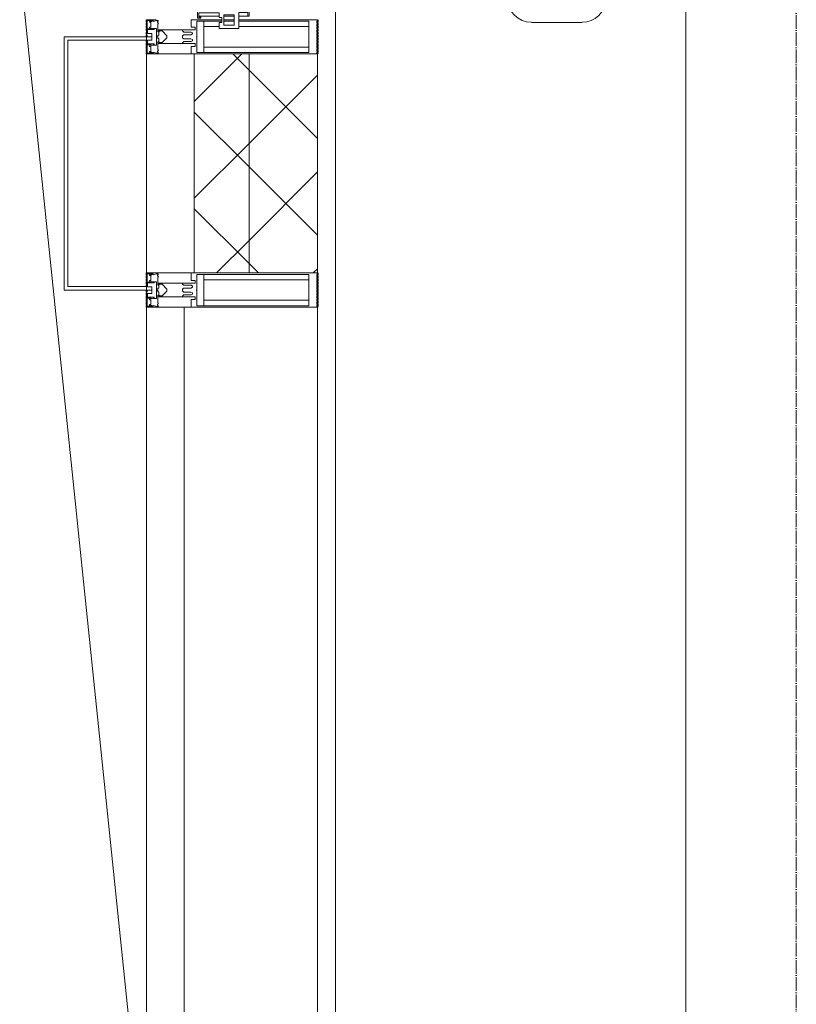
# Model space of a CAD drawing. Header units: millimetres. Extents: x 105790 to 201854, y 7718 to 225473.
# Tile 7 of 50: x 110415 to 111550, y 15872 to 17310. Entities that reach past the tile are written whole.
import ezdxf

# ---------------------------------------------------------------- set-up
doc = ezdxf.new("R2010")
doc.units = ezdxf.units.MM
for name, pattern in [('Линия сетки', [25, 20, -2.5, 0, -2.5]), ('Штрих_3_1_5_', [4.5, 3, -1.5]), ('Штриховая_ш3 п1_5', [4.5, 3, -1.5])]:
    doc.linetypes.add(name, pattern=pattern)
doc.layers.add('_Разделитель помещений_', color=4, linetype='Штриховая_ш3 п1_5', lineweight=40, true_color=0x00ffff)
for name, color, linetype, lineweight in [('Двери', 7, 'Continuous', 18), ('Импосты витража', 7, 'Continuous', 18), ('Колонны', 7, 'Continuous', 18), ('Оси', 7, 'Continuous', 9), ('Панели витража', 7, 'Continuous', 18), ('Перекрытия', 7, 'Continuous', 18), ('Стены разрез', 7, 'Continuous', 40), ('Стены штриховка', 7, 'Continuous', 40), ('Форма', 7, 'Continuous', 18), ('Формообразующий элемент-перекрытие', 7, 'Continuous', 18), ('Элементы узлов', 7, 'Continuous', 18)]:
    doc.layers.add(name, color=color, linetype=linetype, lineweight=lineweight)
pattern_1 = [(45, (0, 0), (-70.71068, 70.71068), []), (135, (0, 0), (-70.71068, -70.71068), [])]

# ---------------------------------------------------------------- blocks, each defined once
blk = doc.blocks.new('135_SLK_K4_AR_rvt-1-МКСС_К4_L23_78_000_')
at = {"layer": '_Разделитель помещений_', "color": 131, "linetype": 'Штрих_3_1_5_', "true_color": 0xaaffff}
for p, q in [((110600, 17310), (110600, 17285)), ((110850, 17260), (110850, 17310)), ((110850, 17310), (110850, 17260)), ((110600, 17280), (110600, 17260)), ((110600, 16940), (110600, 16920)), ((110850, 16890), (110850, 16940)), ((110850, 16940), (110850, 16890)), ((110600, 16915), (110600, 16890))]:
    blk.add_line(p, q, dxfattribs=at)
blk = doc.blocks.new('A_SLK_PAN_Type1 - Прямой тип панели-6537262-МКСС_К4_L23_78_000_')
at = {"layer": 'Колонны', "lineweight": 5}
for p, q in [((-185, 120), (185, 120)), ((-185, 0), (-185, 120)), ((185, 120), (185, 0)), ((-180, 115), (-180, 0)), ((180, 115), (-180, 115)), ((180, 0), (180, 115)), ((-180, 0), (-185, 0)), ((185, 0), (180, 0))]:
    blk.add_line(p, q, dxfattribs=at)
blk = doc.blocks.new('A_PAN_ALU_Door_Double - EXT_1_Double_EQ п-6_1-7495971-МКСС_К4_L23_78_000_')
at = {"layer": 'Двери', "color": 253, "lineweight": 5, "true_color": 0xaaaaaa}
for p, q in [((-535, 610.6), (-535, 710.1)), ((-535, 710.1), (-529.9, 710.1)), ((-535, 610.6), (-535, 710.1)), ((-535, 710.1), (-529.9, 710.1)), ((-529.9, 710.1), (-529.9, 700.2)), ((-529.9, 710.1), (-529.9, 700.2)), ((535, 710.1), (529.9, 710.1)), ((529.9, 710.1), (529.9, 700.2)), ((535, 710.1), (529.9, 710.1)), ((529.9, 710.1), (529.9, 700.2)), ((535, 610.6), (535, 710.1)), ((535, 610.6), (535, 710.1)), ((-532.9, 701.5), (-532.9, 693.6)), ((-531, 701.5), (-532.9, 701.5)), ((-532.9, 701.5), (-532.9, 693.6)), ((-531, 701.5), (-532.9, 701.5)), ((-532.9, 693.6), (-524.2, 693.6)), ((-532.9, 693.6), (-524.2, 693.6)), ((-532.9, 691.9), (-532.9, 639.4)), ((-525.9, 691.9), (-532.9, 691.9)), ((-532.9, 691.9), (-532.9, 639.4)), ((-525.9, 691.9), (-532.9, 691.9)), ((-531, 700.2), (-531, 701.5)), ((-531, 700.2), (-531, 701.5)), ((-529.9, 700.2), (-531, 700.2)), ((-529.9, 700.2), (-531, 700.2)), ((-525.9, 639.4), (-525.9, 691.9)), ((-525.9, 639.4), (-525.9, 691.9)), ((-524.2, 693.6), (-524.2, 690.6)), ((-524.2, 693.6), (-524.2, 690.6)), ((-524.2, 690.6), (-494.8, 690.6)), ((-524.2, 690.6), (-494.8, 690.6)), ((-494.8, 696.1), (-469.8, 696.1)), ((-494.8, 690.6), (-494.8, 696.1)), ((-494.8, 696.1), (-469.8, 696.1)), ((-494.8, 690.6), (-494.8, 696.1)), ((-469.8, 696.1), (-469.8, 693.1)), ((-469.8, 696.1), (-469.8, 693.1)), ((-469.8, 693.1), (-468.4, 693.1)), ((-469.8, 693.1), (-468.4, 693.1)), ((-468.4, 693.1), (-468.4, 683.5)), ((-468.4, 693.1), (-468.4, 683.5)), ((469.8, 693.1), (468.4, 693.1)), ((468.4, 693.1), (468.4, 683.5)), ((469.8, 693.1), (468.4, 693.1)), ((468.4, 693.1), (468.4, 683.5)), ((494.8, 696.1), (469.8, 696.1)), ((469.8, 696.1), (469.8, 693.1)), ((494.8, 696.1), (469.8, 696.1)), ((469.8, 696.1), (469.8, 693.1)), ((494.8, 690.6), (494.8, 696.1)), ((494.8, 690.6), (494.8, 696.1)), ((524.2, 690.6), (494.8, 690.6)), ((524.2, 690.6), (494.8, 690.6)), ((532.9, 693.6), (524.2, 693.6)), ((524.2, 693.6), (524.2, 690.6)), ((532.9, 693.6), (524.2, 693.6)), ((524.2, 693.6), (524.2, 690.6)), ((525.9, 639.4), (525.9, 691.9)), ((525.9, 691.9), (532.9, 691.9)), ((525.9, 639.4), (525.9, 691.9)), ((525.9, 691.9), (532.9, 691.9)), ((529.9, 700.2), (531, 700.2)), ((529.9, 700.2), (531, 700.2)), ((531, 700.2), (531, 701.5)), ((531, 701.5), (532.9, 701.5)), ((531, 700.2), (531, 701.5)), ((531, 701.5), (532.9, 701.5)), ((532.9, 701.5), (532.9, 693.6)), ((532.9, 701.5), (532.9, 693.6)), ((532.9, 691.9), (532.9, 639.4)), ((532.9, 691.9), (532.9, 639.4)), ((-517.3, 688.8), (-518.9, 686.1)), ((-517.3, 688.8), (-518.9, 686.1)), ((-518.9, 686.1), (-518.9, 667.1)), ((-518.9, 686.1), (-518.9, 667.1)), ((-499, 688.8), (-517.3, 688.8)), ((-499, 688.8), (-517.3, 688.8)), ((-499, 667.1), (-499, 688.8)), ((-499, 667.1), (-499, 688.8)), ((-482.5, 681.7), (-492.6, 681.7)), ((-482.5, 681.7), (-492.6, 681.7)), ((-492.6, 681.7), (-492.6, 642.2)), ((-492.6, 681.7), (-492.6, 642.2)), ((-482.4, 688.4), (-482.5, 681.7)), ((-482.4, 688.4), (-482.5, 681.7)), ((-470, 688.4), (-482.4, 688.4)), ((-470, 688.4), (-482.4, 688.4)), ((-470, 681.8), (-470, 688.4)), ((-470, 681.8), (-470, 688.4)), ((-461.9, 681.8), (-470, 681.8)), ((-461.9, 681.8), (-470, 681.8)), ((-468.4, 683.5), (-459.5, 683.5)), ((-468.4, 683.5), (-459.5, 683.5)), ((-461.9, 642.2), (-461.9, 681.8)), ((-461.9, 642.2), (-461.9, 681.8)), ((-459.5, 683.5), (-459.5, 613.6)), ((-459.5, 683.5), (-459.5, 613.6)), ((468.4, 683.5), (459.5, 683.5)), ((459.5, 683.5), (459.5, 613.6)), ((468.4, 683.5), (459.5, 683.5)), ((459.5, 683.5), (459.5, 613.6)), ((461.8, 642.2), (461.8, 681.8)), ((461.8, 681.8), (470, 681.8)), ((461.8, 642.2), (461.8, 681.8)), ((461.8, 681.8), (470, 681.8)), ((470, 681.8), (470, 688.4)), ((470, 688.4), (482.4, 688.4)), ((470, 681.8), (470, 688.4)), ((470, 688.4), (482.4, 688.4)), ((482.4, 688.4), (482.5, 681.7)), ((482.4, 688.4), (482.5, 681.7)), ((482.5, 681.7), (492.6, 681.7)), ((482.5, 681.7), (492.6, 681.7)), ((492.6, 681.7), (492.6, 642.2)), ((492.6, 681.7), (492.6, 642.2)), ((499, 667.1), (499, 688.8)), ((499, 688.8), (517.3, 688.8)), ((499, 667.1), (499, 688.8)), ((499, 688.8), (517.3, 688.8)), ((517.3, 688.8), (518.9, 686.1)), ((517.3, 688.8), (518.9, 686.1)), ((518.9, 686.1), (518.9, 667.1)), ((518.9, 686.1), (518.9, 667.1)), ((-518.9, 667.1), (-499, 667.1)), ((-518.9, 667.1), (-499, 667.1)), ((518.9, 667.1), (499, 667.1)), ((518.9, 667.1), (499, 667.1)), ((-518.9, 659.2), (-518.9, 640.2)), ((-499, 659.2), (-518.9, 659.2)), ((-518.9, 659.2), (-518.9, 640.2)), ((-499, 659.2), (-518.9, 659.2)), ((-499, 637.5), (-499, 659.2)), ((-499, 637.5), (-499, 659.2)), ((499, 659.2), (518.9, 659.2)), ((499, 637.5), (499, 659.2)), ((499, 659.2), (518.9, 659.2)), ((499, 637.5), (499, 659.2)), ((518.9, 659.2), (518.9, 640.2)), ((518.9, 659.2), (518.9, 640.2)), ((-532.9, 639.4), (-525.9, 639.4)), ((-532.9, 639.4), (-525.9, 639.4)), ((-532.9, 637.7), (-532.9, 619.7)), ((-526.6, 637.7), (-532.9, 637.7)), ((-532.9, 637.7), (-532.9, 619.7)), ((-526.6, 637.7), (-532.9, 637.7)), ((-526.6, 635.7), (-526.6, 637.7)), ((-526.6, 635.7), (-526.6, 637.7)), ((-477.6, 635.7), (-526.6, 635.7)), ((-477.6, 635.7), (-526.6, 635.7)), ((-518.9, 640.2), (-517.3, 637.5)), ((-518.9, 640.2), (-517.3, 637.5)), ((-517.3, 637.5), (-499, 637.5)), ((-517.3, 637.5), (-499, 637.5)), ((-492.6, 642.2), (-461.9, 642.2)), ((-492.6, 642.2), (-461.9, 642.2)), ((-461.8, 628.1), (-477.6, 635.7)), ((-461.8, 628.1), (-477.6, 635.7)), ((461.8, 628.1), (477.6, 635.7)), ((461.8, 628.1), (477.6, 635.7)), ((492.6, 642.2), (461.8, 642.2)), ((492.6, 642.2), (461.8, 642.2)), ((477.6, 635.7), (526.6, 635.7)), ((477.6, 635.7), (526.6, 635.7)), ((517.3, 637.5), (499, 637.5)), ((517.3, 637.5), (499, 637.5)), ((518.9, 640.2), (517.3, 637.5)), ((518.9, 640.2), (517.3, 637.5)), ((532.9, 639.4), (525.9, 639.4)), ((532.9, 639.4), (525.9, 639.4)), ((526.6, 635.7), (526.6, 637.7)), ((526.6, 637.7), (532.9, 637.7)), ((526.6, 635.7), (526.6, 637.7)), ((526.6, 637.7), (532.9, 637.7)), ((532.9, 637.7), (532.9, 619.7)), ((532.9, 637.7), (532.9, 619.7)), ((-535, 244.2), (-535, 628.6)), ((-532.9, 619.7), (-525.9, 619.7)), ((-532.9, 619.7), (-525.9, 619.7)), ((-525.9, 628.6), (-497.2, 628.6)), ((-525.9, 244.2), (-525.9, 628.6)), ((-525.9, 619.7), (-525.9, 610.6)), ((-525.9, 619.7), (-525.9, 610.6)), ((-497.2, 628.6), (-497.2, 244.2)), ((-497.2, 623.2), (-490.6, 623.2)), ((-497.2, 613.6), (-497.2, 623.2)), ((-497.2, 623.2), (-490.6, 623.2)), ((-497.2, 613.6), (-497.2, 623.2)), ((-490.6, 623.2), (-488.3, 617.1)), ((-490.6, 623.2), (-488.3, 617.1)), ((-461.8, 615.1), (-461.8, 628.1)), ((-461.8, 615.1), (-461.8, 628.1)), ((461.8, 615.1), (461.8, 628.1)), ((461.8, 615.1), (461.8, 628.1)), ((490.6, 623.2), (488.3, 617.1)), ((490.6, 623.2), (488.3, 617.1)), ((497.2, 623.2), (490.6, 623.2)), ((497.2, 623.2), (490.6, 623.2)), ((497.2, 628.6), (497.2, 244.2)), ((525.9, 628.6), (497.2, 628.6)), ((497.2, 613.6), (497.2, 623.2)), ((497.2, 613.6), (497.2, 623.2)), ((525.9, 244.2), (525.9, 628.6)), ((532.9, 619.7), (525.9, 619.7)), ((525.9, 619.7), (525.9, 610.6)), ((532.9, 619.7), (525.9, 619.7)), ((525.9, 619.7), (525.9, 610.6)), ((535, 244.2), (535, 628.6)), ((-525.9, 610.6), (-535, 610.6)), ((-525.9, 610.6), (-535, 610.6)), ((-459.5, 613.6), (-497.2, 613.6)), ((-459.5, 613.6), (-497.2, 613.6)), ((-488.3, 617.1), (-488.3, 615.1)), ((-488.3, 617.1), (-488.3, 615.1)), ((-488.3, 615.1), (-461.8, 615.1)), ((-488.3, 615.1), (-461.8, 615.1)), ((-459.5, 613.6), (-459.5, 259.2)), ((459.5, 613.6), (497.2, 613.6)), ((459.5, 613.6), (497.2, 613.6)), ((459.5, 613.6), (459.5, 259.2)), ((488.3, 615.1), (461.8, 615.1)), ((488.3, 615.1), (461.8, 615.1)), ((488.3, 617.1), (488.3, 615.1)), ((488.3, 617.1), (488.3, 615.1)), ((525.9, 610.6), (535, 610.6)), ((525.9, 610.6), (535, 610.6)), ((-535, 262.2), (-525.9, 262.2)), ((-535, 164.2), (-535, 262.2)), ((-525.9, 262.2), (-525.9, 253.1)), ((-497.2, 259.2), (-459.5, 259.2)), ((-497.2, 249.6), (-497.2, 259.2)), ((-459.5, 259.2), (-459.5, 189.3)), ((497.2, 259.2), (459.5, 259.2)), ((459.5, 259.2), (459.5, 189.3)), ((497.2, 249.6), (497.2, 259.2)), ((535, 262.2), (525.9, 262.2)), ((525.9, 262.2), (525.9, 253.1)), ((535, 164.2), (535, 262.2)), ((-532.9, 253.1), (-532.9, 235.1)), ((-525.9, 253.1), (-532.9, 253.1)), ((-490.6, 249.6), (-497.2, 249.6)), ((-488.3, 255.7), (-490.6, 249.6)), ((-488.3, 257.7), (-488.3, 255.7)), ((-461.8, 257.7), (-488.3, 257.7)), ((-477.6, 237), (-461.8, 244.7)), ((-461.8, 244.7), (-461.8, 257.7)), ((461.8, 244.7), (461.8, 257.7)), ((461.8, 257.7), (488.3, 257.7)), ((477.6, 237), (461.8, 244.7)), ((488.3, 257.7), (488.3, 255.7)), ((488.3, 255.7), (490.6, 249.6)), ((490.6, 249.6), (497.2, 249.6)), ((525.9, 253.1), (532.9, 253.1)), ((532.9, 253.1), (532.9, 235.1)), ((-532.9, 235.1), (-526.6, 235.1)), ((-532.9, 233.4), (-532.9, 180.9)), ((-525.9, 233.4), (-532.9, 233.4)), ((-526.6, 237), (-477.6, 237)), ((-526.6, 235.1), (-526.6, 237)), ((-525.9, 244.2), (-497.2, 244.2)), ((-525.9, 180.9), (-525.9, 233.4)), ((-517.3, 235.3), (-518.9, 232.6)), ((-518.9, 232.6), (-518.9, 213.6)), ((-499, 235.3), (-517.3, 235.3)), ((-499, 213.6), (-499, 235.3)), ((-492.6, 230.6), (-492.6, 191)), ((-461.9, 230.6), (-492.6, 230.6)), ((-461.9, 191), (-461.9, 230.6)), ((461.8, 191), (461.8, 230.6)), ((461.8, 230.6), (492.6, 230.6)), ((526.6, 237), (477.6, 237)), ((492.6, 230.6), (492.6, 191)), ((525.9, 244.2), (497.2, 244.2)), ((499, 213.6), (499, 235.3)), ((499, 235.3), (517.3, 235.3)), ((517.3, 235.3), (518.9, 232.6)), ((518.9, 232.6), (518.9, 213.6)), ((525.9, 233.4), (532.9, 233.4)), ((525.9, 180.9), (525.9, 233.4)), ((526.6, 235.1), (526.6, 237)), ((532.9, 235.1), (526.6, 235.1)), ((532.9, 233.4), (532.9, 180.9)), ((-518.9, 213.6), (-499, 213.6)), ((-518.9, 205.7), (-518.9, 186.7)), ((-499, 205.7), (-518.9, 205.7)), ((-499, 184), (-499, 205.7)), ((518.9, 213.6), (499, 213.6)), ((499, 205.7), (518.9, 205.7)), ((499, 184), (499, 205.7)), ((518.9, 205.7), (518.9, 186.7)), ((-492.6, 191), (-482.5, 191)), ((-482.5, 191), (-482.4, 184.4)), ((-470, 191), (-461.9, 191)), ((-470, 184.4), (-470, 191)), ((-468.4, 189.3), (-468.4, 173.3)), ((-459.5, 189.3), (-468.4, 189.3)), ((459.5, 189.3), (468.4, 189.3)), ((470, 191), (461.8, 191)), ((468.4, 189.3), (468.4, 173.3)), ((470, 184.4), (470, 191)), ((482.5, 191), (482.4, 184.4)), ((492.6, 191), (482.5, 191)), ((-532.9, 180.9), (-525.9, 180.9)), ((-532.9, 179.2), (-532.9, 164.2)), ((-524.2, 179.2), (-532.9, 179.2)), ((-529.9, 164.2), (-529.9, 174.5)), ((-526.8, 177.5), (-502.6, 177.5)), ((-524.2, 182.2), (-524.2, 179.2)), ((-502.6, 182.2), (-524.2, 182.2)), ((-523.7, 173.3), (-523.7, 165.6)), ((-468.4, 173.3), (-523.7, 173.3)), ((-518.9, 186.7), (-517.3, 184)), ((-517.3, 184), (-499, 184)), ((-502.6, 177.5), (-502.6, 182.2)), ((-494.8, 182.2), (-494.8, 176.7)), ((-469.8, 182.2), (-494.8, 182.2)), ((-494.8, 176.7), (-469.8, 176.7)), ((-482.4, 184.4), (-470, 184.4)), ((-469.8, 176.7), (-469.8, 182.2)), ((468.4, 173.3), (523.7, 173.3)), ((469.8, 182.2), (494.8, 182.2)), ((469.8, 176.7), (469.8, 182.2)), ((494.8, 176.7), (469.8, 176.7)), ((482.4, 184.4), (470, 184.4)), ((494.8, 182.2), (494.8, 176.7)), ((517.3, 184), (499, 184)), ((502.6, 177.5), (502.6, 182.2)), ((502.6, 182.2), (524.2, 182.2)), ((526.8, 177.5), (502.6, 177.5)), ((518.9, 186.7), (517.3, 184)), ((523.7, 173.3), (523.7, 165.6)), ((524.2, 182.2), (524.2, 179.2)), ((524.2, 179.2), (532.9, 179.2)), ((532.9, 180.9), (525.9, 180.9)), ((529.9, 164.2), (529.9, 174.5)), ((532.9, 179.2), (532.9, 164.2)), ((-526.4, 160.7), (-536.6, 160.7)), ((-532.9, 164.2), (-529.9, 164.2)), ((-526.4, 165.6), (-526.4, 160.7)), ((-523.7, 165.6), (-526.4, 165.6)), ((523.7, 165.6), (526.4, 165.6)), ((526.4, 165.6), (526.4, 160.7)), ((526.4, 160.7), (536.6, 160.7)), ((532.9, 164.2), (529.9, 164.2))]:
    blk.add_line(p, q, dxfattribs=at)
at = {"layer": 'Двери', "lineweight": 5}
for p, q in [((-534.9, 677.3), (-546.4, 677.3)), ((534.9, 677.3), (546.4, 677.3)), ((-548.9, 672.9), (-577.7, 671.9)), ((-548.9, 674.8), (-548.9, 647.2)), ((548.9, 674.8), (548.9, 647.2)), ((548.9, 672.9), (577.7, 671.9)), ((-575.8, 650), (-548.9, 649)), ((575.8, 650), (548.9, 649)), ((-611.4, 636.9), (-611.4, 562.8)), ((-591.4, 562.8), (-591.4, 635)), ((-546.4, 644.8), (-534.9, 644.8)), ((546.4, 644.8), (534.9, 644.8)), ((591.4, 562.8), (591.4, 635)), ((611.4, 636.9), (611.4, 562.8)), ((-556.4, 547.8), (-576.4, 547.8)), ((-556.4, 527.8), (-556.4, 547.8)), ((556.4, 527.8), (556.4, 547.8)), ((556.4, 547.8), (576.3, 547.8)), ((-576.4, 527.8), (-556.4, 527.8)), ((576.3, 527.8), (556.4, 527.8))]:
    blk.add_line(p, q, dxfattribs=at)
at = {"layer": 'Двери', "color": 254, "lineweight": 5, "true_color": 0xd4d4d4}
for centre, start, end in [((-547.5, 162.6), 359.2653, 89.0204), ((547.5, 162.6), 90.9796, 180.7347)]:
    blk.add_arc(centre, 547.5, start, end, dxfattribs=at)
at = {"layer": 'Двери', "lineweight": 5}
for centre, radius, start, end in [((-546.4, 674.8), 2.5, 90, 180), ((546.4, 674.8), 2.5, 360, 90), ((-576.4, 636.9), 35, 92.1945, 180), ((576.3, 636.9), 35, 360, 87.8055), ((-576.4, 635), 15, 87.8056, 180), ((576.3, 635), 15, 0, 92.1944), ((-546.4, 647.2), 2.5, 180, 270), ((546.4, 647.2), 2.5, 270, 360), ((-576.4, 562.8), 35, 180, 270), ((-576.4, 562.8), 15, 180, 270), ((576.3, 562.8), 35, 270, 360), ((576.3, 562.8), 15, 270, 360)]:
    blk.add_arc(centre, radius, start, end, dxfattribs=at)
at = {"layer": 'Двери', "color": 253, "lineweight": 5, "true_color": 0xaaaaaa}
for centre, radius, start, end in [((-547.5, 162.7), 11, 16.047, 350.0284), ((-526.8, 174.5), 3, 90, 180), ((526.8, 174.5), 3, 360, 90), ((547.5, 162.7), 11, 189.9716, 163.953), ((-547.5, 162.6), 8, 90, 270), ((-547.5, 162.6), 8, 270, 90), ((-535, 166.3), 2.03, 196.0721, 270), ((535, 166.3), 2.03, 270, 343.9279), ((547.5, 162.6), 8, 90, 270), ((547.5, 162.6), 8, 270, 90)]:
    blk.add_arc(centre, radius, start, end, dxfattribs=at)
at = {"layer": 'Панели витража', "color": 253, "lineweight": 5, "true_color": 0xaaaaaa}
for p, q in [((-551.5, 150), (-602.5, 150)), ((-602.5, 150), (-602.5, 148.5)), ((-602.5, 148.5), (-597.1, 148.5)), ((-602.5, 148.5), (-602.5, 135.1)), ((-597.1, 148.5), (-597.1, 135.1)), ((-595.5, 134.5), (-595.5, 148.2)), ((-595.5, 148.2), (-588.5, 148.2)), ((-588.5, 148.2), (-588.5, 134.5)), ((-587.1, 134.2), (-587.1, 148.4)), ((-587.1, 148.4), (-560.1, 148.4)), ((-560.1, 148.4), (-560.1, 142.8)), ((-558.8, 148.7), (-552.8, 148.7)), ((-558.8, 144.4), (-558.8, 148.7)), ((-552.8, 144.4), (-558.8, 144.4)), ((-552.8, 148.7), (-552.8, 144.4)), ((-551.5, 136.5), (-551.5, 150)), ((-547.5, 150), (-551.5, 150)), ((-547.5, 136.5), (-547.5, 150)), ((547.5, 150), (547.5, 136.5)), ((551.5, 150), (547.5, 150)), ((602.5, 150), (551.5, 150)), ((551.5, 150), (551.5, 136.5)), ((552.8, 144.4), (552.8, 148.7)), ((552.8, 148.7), (558.8, 148.7)), ((558.8, 144.4), (552.8, 144.4)), ((558.8, 148.7), (558.8, 144.4)), ((560.1, 142.8), (560.1, 148.4)), ((560.1, 148.4), (587.1, 148.4)), ((587.1, 148.4), (587.1, 134.2)), ((588.5, 148.2), (595.5, 148.2)), ((588.5, 134.5), (588.5, 148.2)), ((595.5, 148.2), (595.5, 134.5)), ((597.1, 135.1), (597.1, 148.5)), ((597.1, 148.5), (602.5, 148.5)), ((602.5, 148.5), (602.5, 150)), ((602.5, 135.1), (602.5, 148.5)), ((-597.1, 135.1), (-620.5, 135.1)), ((-620.5, 135.1), (-620.5, 106.6)), ((-588.5, 134.5), (-595.5, 134.5)), ((-553.1, 134.2), (-587.1, 134.2)), ((-560.1, 142.8), (-553.1, 142.8)), ((-553.1, 142.8), (-553.1, 134.2)), ((-544.5, 136.5), (-551.5, 136.5)), ((-544.5, 84.8), (-544.5, 136.5)), ((551.5, 136.5), (544.5, 136.5)), ((544.5, 136.5), (544.5, 84.8)), ((553.1, 134.2), (553.1, 142.8)), ((553.1, 142.8), (560.1, 142.8)), ((587.1, 134.2), (553.1, 134.2)), ((595.5, 134.5), (588.5, 134.5)), ((620.5, 135.1), (597.1, 135.1)), ((620.5, 106.6), (620.5, 135.1)), ((-615.4, 113.4), (-615.4, 128.4)), ((-615.4, 128.4), (-600.4, 128.4)), ((-602.5, 128.4), (-602.5, 113.4)), ((-600.4, 128.4), (-600.4, 113.4)), ((-589.1, 108.8), (-589.1, 125)), ((-589.1, 125), (-566.4, 125)), ((-566.4, 125), (-566.4, 108.8)), ((-564.2, 108.8), (-564.2, 125)), ((-564.2, 125), (-549.9, 125)), ((-549.9, 125), (-549.9, 108.8)), ((549.9, 125), (564.2, 125)), ((549.9, 108.8), (549.9, 125)), ((564.2, 125), (564.2, 108.8)), ((566.4, 125), (589.1, 125)), ((566.4, 108.8), (566.4, 125)), ((589.1, 125), (589.1, 108.8)), ((600.4, 128.4), (615.4, 128.4)), ((600.4, 113.4), (600.4, 128.4)), ((602.5, 113.4), (602.5, 128.4)), ((615.4, 128.4), (615.4, 113.4)), ((-620.5, 106.6), (-611.5, 106.6)), ((-600.4, 113.4), (-615.4, 113.4)), ((-611.5, 106.6), (-611.5, 110.1)), ((-611.5, 110.1), (-604.5, 110.1)), ((-604.5, 110.1), (-604.5, 106.6)), ((-604.5, 106.6), (-597.5, 106.6)), ((-602.5, 106.6), (-602.5, 76.7)), ((-597.5, 106.6), (-597.5, 76.7)), ((-566.4, 108.8), (-589.1, 108.8)), ((-586.5, 95.5), (-586.5, 105)), ((-586.5, 105), (-553.3, 105)), ((-549.9, 108.8), (-564.2, 108.8)), ((-553.3, 105), (-553.3, 95.5)), ((564.2, 108.8), (549.9, 108.8)), ((553.3, 95.5), (553.3, 105)), ((553.3, 105), (586.5, 105)), ((589.1, 108.8), (566.4, 108.8)), ((586.5, 105), (586.5, 95.5)), ((597.5, 76.7), (597.5, 106.6)), ((597.5, 106.6), (604.5, 106.6)), ((615.4, 113.4), (600.4, 113.4)), ((602.5, 76.7), (602.5, 106.6)), ((604.5, 106.6), (604.5, 110.1)), ((604.5, 110.1), (611.5, 110.1)), ((611.5, 110.1), (611.5, 106.6)), ((611.5, 106.6), (620.5, 106.6)), ((-593.7, 76.3), (-593.7, 95.5)), ((-593.7, 95.5), (-586.5, 95.5)), ((-553.3, 95.5), (-547, 95.5)), ((-547.5, 76.2), (-547.5, 95.5)), ((-547, 95.5), (-547, 89)), ((-547, 89), (-546.2, 88.2)), ((-546.2, 88.2), (-546.2, 83.1)), ((546.2, 88.2), (547, 89)), ((546.2, 83.1), (546.2, 88.2)), ((547, 89), (547, 95.5)), ((547, 95.5), (553.3, 95.5)), ((547.5, 95.5), (547.5, 76.2)), ((586.5, 95.5), (593.7, 95.5)), ((593.7, 95.5), (593.7, 76.3)), ((-604, 79.5), (-605.5, 79.5)), ((-605.5, 79.5), (-605.5, 74.5)), ((-605.5, 74.5), (-526.5, 74.5)), ((-604, 76.7), (-604, 79.5)), ((-597.5, 76.7), (-604, 76.7)), ((-543.2, 76.3), (-593.7, 76.3)), ((-546.2, 83.1), (-543.2, 83.1)), ((-541.5, 84.8), (-544.5, 84.8)), ((-543.2, 83.1), (-543.2, 76.3)), ((-541.5, 76.5), (-541.5, 84.8)), ((-535.1, 76.5), (-541.5, 76.5)), ((-526.5, 79.5), (-535.1, 79.5)), ((-535.1, 79.5), (-535.1, 76.5)), ((-526.5, 74.5), (-526.5, 79.5)), ((535.1, 79.5), (526.5, 79.5)), ((526.5, 79.5), (526.5, 74.5)), ((526.5, 74.5), (605.5, 74.5)), ((535.1, 76.5), (535.1, 79.5)), ((541.5, 76.5), (535.1, 76.5)), ((544.5, 84.8), (541.5, 84.8)), ((541.5, 84.8), (541.5, 76.5)), ((543.2, 76.3), (543.2, 83.1)), ((543.2, 83.1), (546.2, 83.1)), ((593.7, 76.3), (543.2, 76.3)), ((604, 76.7), (597.5, 76.7)), ((605.5, 79.5), (604, 79.5)), ((604, 79.5), (604, 76.7)), ((605.5, 74.5), (605.5, 79.5))]:
    blk.add_line(p, q, dxfattribs=at)
blk = doc.blocks.new('Rectangular Mullion - R_StandardFrame_50Wx250H-5859911-МКСС_К4_L23_78_000_')
at = {"layer": 'Импосты витража', "color": 253, "lineweight": 5, "true_color": 0xaaaaaa}
for p, q in [((110600, 17260), (110670, 17260)), ((110600, 16940), (110600, 17260)), ((110670, 16940), (110600, 16940))]:
    blk.add_line(p, q, dxfattribs=at)
blk = doc.blocks.new('Rectangular Mullion - 50Wx250H-V52-МКСС_К4_L23_78_000_')
at = {"layer": 'Элементы узлов', "color": 253, "lineweight": 5, "true_color": 0xaaaaaa}
for p, q in [((-25, 135.1), (-25, 250)), ((-25, 250), (0, 250)), ((25, 250), (0, 250)), ((25, 65.2), (25, 250)), ((-23, 237.3), (0, 237.3)), ((-23, 237.3), (-23, 135.1)), ((-14.9, 135.1), (-14.9, 237.3)), ((23, 237.3), (0, 237.3)), ((14.9, 84), (14.9, 237.3)), ((23, 237.3), (23, 73.6)), ((-25, 113.4), (-25, 128.4)), ((-23, 128.4), (-23, 113.4)), ((-25, 65.2), (-25, 110.1)), ((-23, 110.1), (-23, 73.6)), ((-14.9, 84), (-14.9, 106.6)), ((0, 84), (-23, 84)), ((-0.5, 73.6), (-23, 73.6)), ((0, 84), (23, 84)), ((0.5, 73.6), (23, 73.6)), ((-14, 65.2), (-25, 65.2)), ((-14, 71.3), (-14, 65.2)), ((-10, 71.3), (-14, 71.3)), ((-10, 53), (-10, 71.3)), ((-7, 65.2), (-5.9, 67.3)), ((-7, 65.2), (-7, 54.7)), ((-4.1, 67.3), (-5.9, 67.3)), ((-4.1, 67.3), (-2.9, 65.1)), ((-2.9, 65.1), (-2.9, 54.6)), ((4.1, 67.3), (2.9, 65.1)), ((2.9, 65.1), (2.9, 54.6)), ((4.1, 67.3), (5.9, 67.3)), ((7, 65.2), (5.9, 67.3)), ((7, 65.2), (7, 54.7)), ((10, 71.3), (14, 71.3)), ((10, 53), (10, 71.3)), ((14, 71.3), (14, 65.2)), ((14, 65.2), (25, 65.2)), ((-8.7, 53), (-10, 53)), ((-10, 53), (-10, 17)), ((-8.7, 53), (-7, 54.7)), ((-1.3, 53), (-2.9, 54.6)), ((0, 53), (-1.3, 53)), ((0, 53), (1.3, 53)), ((1.3, 53), (2.9, 54.6)), ((8.7, 53), (7, 54.7)), ((8.7, 53), (10, 53)), ((10, 53), (10, 17)), ((-8.5, 23), (-1.5, 30)), ((-1.5, 30), (0, 30)), ((1.5, 30), (0, 30)), ((8.5, 23), (1.5, 30)), ((-23.8, 14.6), (-25, 14.2)), ((-22.3, 17), (-23.8, 17)), ((-23.8, 17), (-23.8, 14.6)), ((-22.5, 10.6), (-23.8, 14.6)), ((-22.3, 17), (-22.3, 16)), ((-22.3, 16), (-21.3, 16)), ((-19, 17.6), (-21.3, 16)), ((-18.4, 16.6), (-19, 17.6)), ((-7.4, 16.6), (-18.4, 16.6)), ((-12.2, 9), (-12.2, 14.8)), ((-12.2, 14.8), (0, 14.8)), ((-10, 17), (-7.5, 17)), ((-8.5, 18.5), (-8.5, 23)), ((-7.5, 18.5), (-8.5, 18.5)), ((-7.5, 17), (-7.5, 18.5)), ((-7.4, 18), (-7.4, 16.6)), ((-2.6, 18), (-7.4, 18)), ((-2.6, 18), (-2.6, 16.8)), ((-2.6, 16.8), (0, 16.8)), ((2.6, 16.8), (0, 16.8)), ((0, 14.8), (0, 16.8)), ((0, 14.8), (0, 16.8)), ((12.2, 14.8), (0, 14.8)), ((2.6, 18), (2.6, 16.8)), ((2.6, 18), (7.4, 18)), ((7.4, 18), (7.4, 16.6)), ((7.4, 16.6), (18.4, 16.6)), ((7.5, 18.5), (8.5, 18.5)), ((7.5, 17), (7.5, 18.5)), ((10, 17), (7.5, 17)), ((8.5, 18.5), (8.5, 23)), ((12.2, 9), (12.2, 14.8)), ((18.4, 16.6), (19, 17.6)), ((19, 17.6), (21.3, 16)), ((22.3, 16), (21.3, 16)), ((22.3, 17), (22.3, 16)), ((22.3, 17), (23.8, 17)), ((22.5, 10.6), (23.8, 14.6)), ((23.8, 17), (23.8, 14.6)), ((23.8, 14.6), (25, 14.2)), ((-25, 0), (-25, 14.2)), ((-22.5, 10.6), (-23.7, 9.9)), ((-23.7, 1.3), (-23.7, 9.9)), ((-23.7, 1.3), (-11.8, 1.3)), ((-23.2, 10.2), (-22.5, 8)), ((-22.5, 8), (-22.5, 4.5)), ((-21.3, 4.5), (-22.5, 4.5)), ((-21.3, 4.5), (-21.3, 6.5)), ((-21.3, 6.5), (-14.2, 6.5)), ((-14.2, 6.5), (-14.2, 4.5)), ((-13.2, 4.5), (-14.2, 4.5)), ((-13.2, 4.5), (-12.2, 7.2)), ((-12.7, 7.6), (-11.3, 11.4)), ((-12.7, 7.6), (-11.8, 6.9)), ((-11.8, 1.3), (-11.8, 6.9)), ((-10.5, 11.2), (-11.3, 11.4)), ((-10.5, 1.5), (-10.5, 11.2)), ((-4.8, 1.5), (-10.5, 1.5)), ((0, 8), (-4.8, 8)), ((-4.8, 1.5), (-4.8, 8)), ((0, 0), (0, 8)), ((0, 8), (4.8, 8)), ((0, 0), (0, 8)), ((4.8, 1.5), (4.8, 8)), ((4.8, 1.5), (10.5, 1.5)), ((10.5, 11.2), (11.3, 11.4)), ((10.5, 1.5), (10.5, 11.2)), ((12.7, 7.6), (11.3, 11.4)), ((12.7, 7.6), (11.8, 6.9)), ((11.8, 1.3), (11.8, 6.9)), ((23.7, 1.3), (11.8, 1.3)), ((13.2, 4.5), (12.2, 7.2)), ((13.2, 4.5), (14.2, 4.5)), ((21.3, 6.5), (14.2, 6.5)), ((14.2, 6.5), (14.2, 4.5)), ((21.3, 4.5), (21.3, 6.5)), ((21.3, 4.5), (22.5, 4.5)), ((22.5, 10.6), (23.7, 9.9)), ((23.2, 10.2), (22.5, 8)), ((22.5, 8), (22.5, 4.5)), ((23.7, 1.3), (23.7, 9.9)), ((25, 0), (25, 14.2)), ((-25, 0), (0, 0)), ((25, 0), (0, 0))]:
    blk.add_line(p, q, dxfattribs=at)
for centre, start, end in [((-0.5, 73.1), 360, 90), ((0.5, 73.1), 90, 180)]:
    blk.add_arc(centre, 0.5, start, end, dxfattribs=at)
blk = doc.blocks.new('System Panel - A_PAN_Glass-7491648-МКСС_К4_L23_78_000_')
at = {"layer": 'Панели витража', "color": 253, "lineweight": 5, "true_color": 0xaaaaaa}
for p, q in [((720, 55), (-720, 55)), ((-720, 55), (-720, 0)), ((720, 0), (720, 55)), ((-720, 0), (720, 0))]:
    blk.add_line(p, q, dxfattribs=at)
blk = doc.blocks.new('Rectangular Mullion - R_StandardFrame_50Wx250H-7122652-МКСС_К4_L23_78_000_')
at = {"layer": 'Импосты витража', "color": 253, "lineweight": 5, "true_color": 0xaaaaaa}
for p in [(110655, 16890), (110850, 15405)]:
    blk.add_line(p, (110850, 16890), dxfattribs=at)
blk = doc.blocks.new('Rectangular Mullion - 50Wx250H-2623690-МКСС_К4_L23_78_000_')
at = {"layer": 'Элементы узлов', "color": 253, "lineweight": 5, "true_color": 0xaaaaaa}
for p, q in [((-25, 65.2), (-25, 250)), ((-25, 250), (0, 250)), ((25, 250), (0, 250)), ((25, 65.2), (25, 250)), ((-23, 237.3), (0, 237.3)), ((-23, 237.3), (-23, 73.6)), ((-14.9, 84), (-14.9, 237.3)), ((23, 237.3), (0, 237.3)), ((14.9, 84), (14.9, 237.3)), ((23, 237.3), (23, 73.6)), ((0, 84), (-23, 84)), ((-0.5, 73.6), (-23, 73.6)), ((0, 84), (23, 84)), ((0.5, 73.6), (23, 73.6)), ((-14, 65.2), (-25, 65.2)), ((-14, 71.3), (-14, 65.2)), ((-10, 71.3), (-14, 71.3)), ((-10, 53), (-10, 71.3)), ((-7, 65.2), (-5.9, 67.3)), ((-7, 65.2), (-7, 54.7)), ((-4.1, 67.3), (-5.9, 67.3)), ((-4.1, 67.3), (-2.9, 65.1)), ((-2.9, 65.1), (-2.9, 54.6)), ((4.1, 67.3), (2.9, 65.1)), ((2.9, 65.1), (2.9, 54.6)), ((4.1, 67.3), (5.9, 67.3)), ((7, 65.2), (5.9, 67.3)), ((7, 65.2), (7, 54.7)), ((10, 71.3), (14, 71.3)), ((10, 53), (10, 71.3)), ((14, 71.3), (14, 65.2)), ((14, 65.2), (25, 65.2)), ((-8.7, 53), (-10, 53)), ((-10, 53), (-10, 17)), ((-8.7, 53), (-7, 54.7)), ((-1.3, 53), (-2.9, 54.6)), ((0, 53), (-1.3, 53)), ((0, 53), (1.3, 53)), ((1.3, 53), (2.9, 54.6)), ((8.7, 53), (7, 54.7)), ((8.7, 53), (10, 53)), ((10, 53), (10, 17)), ((-8.5, 23), (-1.5, 30)), ((-1.5, 30), (0, 30)), ((1.5, 30), (0, 30)), ((8.5, 23), (1.5, 30)), ((-23.8, 14.6), (-25, 14.2)), ((-22.3, 17), (-23.8, 17)), ((-23.8, 17), (-23.8, 14.6)), ((-22.5, 10.6), (-23.8, 14.6)), ((-22.3, 17), (-22.3, 16)), ((-22.3, 16), (-21.3, 16)), ((-19, 17.6), (-21.3, 16)), ((-18.4, 16.6), (-19, 17.6)), ((-7.4, 16.6), (-18.4, 16.6)), ((-12.2, 9), (-12.2, 14.8)), ((-12.2, 14.8), (0, 14.8)), ((-10, 17), (-7.5, 17)), ((-8.5, 18.5), (-8.5, 23)), ((-7.5, 18.5), (-8.5, 18.5)), ((-7.5, 17), (-7.5, 18.5)), ((-7.4, 18), (-7.4, 16.6)), ((-2.6, 18), (-7.4, 18)), ((-2.6, 18), (-2.6, 16.8)), ((-2.6, 16.8), (0, 16.8)), ((2.6, 16.8), (0, 16.8)), ((0, 14.8), (0, 16.8)), ((0, 14.8), (0, 16.8)), ((12.2, 14.8), (0, 14.8)), ((2.6, 18), (2.6, 16.8)), ((2.6, 18), (7.4, 18)), ((7.4, 18), (7.4, 16.6)), ((7.4, 16.6), (18.4, 16.6)), ((7.5, 18.5), (8.5, 18.5)), ((7.5, 17), (7.5, 18.5)), ((10, 17), (7.5, 17)), ((8.5, 18.5), (8.5, 23)), ((12.2, 9), (12.2, 14.8)), ((18.4, 16.6), (19, 17.6)), ((19, 17.6), (21.3, 16)), ((22.3, 16), (21.3, 16)), ((22.3, 17), (22.3, 16)), ((22.3, 17), (23.8, 17)), ((22.5, 10.6), (23.8, 14.6)), ((23.8, 17), (23.8, 14.6)), ((23.8, 14.6), (25, 14.2)), ((-25, 0), (-25, 14.2)), ((-22.5, 10.6), (-23.7, 9.9)), ((-23.7, 1.3), (-23.7, 9.9)), ((-23.7, 1.3), (-11.8, 1.3)), ((-23.2, 10.2), (-22.5, 8)), ((-22.5, 8), (-22.5, 4.5)), ((-21.3, 4.5), (-22.5, 4.5)), ((-21.3, 4.5), (-21.3, 6.5)), ((-21.3, 6.5), (-14.2, 6.5)), ((-14.2, 6.5), (-14.2, 4.5)), ((-13.2, 4.5), (-14.2, 4.5)), ((-13.2, 4.5), (-12.2, 7.2)), ((-12.7, 7.6), (-11.3, 11.4)), ((-12.7, 7.6), (-11.8, 6.9)), ((-11.8, 1.3), (-11.8, 6.9)), ((-10.5, 11.2), (-11.3, 11.4)), ((-10.5, 1.5), (-10.5, 11.2)), ((-4.8, 1.5), (-10.5, 1.5)), ((0, 8), (-4.8, 8)), ((-4.8, 1.5), (-4.8, 8)), ((0, 0), (0, 8)), ((0, 8), (4.8, 8)), ((0, 0), (0, 8)), ((4.8, 1.5), (4.8, 8)), ((4.8, 1.5), (10.5, 1.5)), ((10.5, 11.2), (11.3, 11.4)), ((10.5, 1.5), (10.5, 11.2)), ((12.7, 7.6), (11.3, 11.4)), ((12.7, 7.6), (11.8, 6.9)), ((11.8, 1.3), (11.8, 6.9)), ((23.7, 1.3), (11.8, 1.3)), ((13.2, 4.5), (12.2, 7.2)), ((13.2, 4.5), (14.2, 4.5)), ((21.3, 6.5), (14.2, 6.5)), ((14.2, 6.5), (14.2, 4.5)), ((21.3, 4.5), (21.3, 6.5)), ((21.3, 4.5), (22.5, 4.5)), ((22.5, 10.6), (23.7, 9.9)), ((23.2, 10.2), (22.5, 8)), ((22.5, 8), (22.5, 4.5)), ((23.7, 1.3), (23.7, 9.9)), ((25, 0), (25, 14.2)), ((-25, 0), (0, 0)), ((25, 0), (0, 0))]:
    blk.add_line(p, q, dxfattribs=at)
for centre, start, end in [((-0.5, 73.1), 360, 90), ((0.5, 73.1), 90, 180)]:
    blk.add_arc(centre, 0.5, start, end, dxfattribs=at)
blk = doc.blocks.new('135_SLK_K4_AR_FCD_rvt-1-МКСС_К4_L23_78_000_')
at = {"layer": 'Стены разрез', "lineweight": 5, "true_color": 0xaaaaaa}
h = blk.add_hatch(dxfattribs=at)
h.set_pattern_fill('FP_4', color=253, style=0, pattern_type=2)
h.set_pattern_definition(pattern_1)
h.paths.add_polyline_path([(110750, 16940), (110750, 17260), (110670, 17260), (110670, 16940)])
h = blk.add_hatch(dxfattribs=at)
h.set_pattern_fill('FP_4', color=253, style=0, pattern_type=2)
h.set_pattern_definition(pattern_1)
h.paths.add_polyline_path([(110850, 16940), (110850, 17260), (110750, 17260), (110750, 16940)])
at = {"layer": 'Перекрытия', "color": 253, "lineweight": 5, "true_color": 0xaaaaaa}
for p, q in [((110600, 15600), (109944.1, 21941.3)), ((110600, 17310), (110600, 17285)), ((110600, 17280), (110600, 17260)), ((110600, 16940), (110600, 16920)), ((110600, 16915), (110600, 16890))]:
    blk.add_line(p, q, dxfattribs=at)
at = {"layer": 'Стены разрез', "color": 253, "lineweight": 9, "true_color": 0xaaaaaa}
for p, q in [((110670, 17260), (110670, 16940)), ((110850, 17260), (110670, 17260)), ((110850, 16940), (110850, 17260)), ((110670, 16940), (110850, 16940))]:
    blk.add_line(p, q, dxfattribs=at)
at = {"layer": 'Стены штриховка', "color": 253, "lineweight": 9, "true_color": 0xaaaaaa}
blk.add_line((110750, 16940), (110750, 17260), dxfattribs=at)
at = {"layer": 'Форма', "color": 253, "lineweight": 9, "true_color": 0xaaaaaa}
blk.add_line((111388.4, 17730), (111388.4, 15230), dxfattribs=at)
at = {"layer": 'Формообразующий элемент-перекрытие', "color": 253, "lineweight": 5, "true_color": 0xaaaaaa}
blk.add_line((110876.5, 15600), (110876.5, 17730), dxfattribs=at)
at = {"layer": 'Импосты витража', "color": 253, "lineweight": 5, "true_color": 0xaaaaaa, "rotation": 270}
for name, p in [('Rectangular Mullion - 50Wx250H-V52-МКСС_К4_L23_78_000_', (110600, 17285)), ('Rectangular Mullion - 50Wx250H-2623690-МКСС_К4_L23_78_000_', (110600, 16915))]:
    blk.add_blockref(name, p, dxfattribs=at)
at = {"layer": 'Импосты витража', "color": 253, "lineweight": 5, "true_color": 0xaaaaaa}
for name in ['Rectangular Mullion - R_StandardFrame_50Wx250H-5859911-МКСС_К4_L23_78_000_', 'Rectangular Mullion - R_StandardFrame_50Wx250H-7122652-МКСС_К4_L23_78_000_']:
    blk.add_blockref(name, (0, 0), dxfattribs=at)
at = {"layer": 'Колонны', "color": 253, "lineweight": 5, "true_color": 0xaaaaaa, "rotation": 89.99999999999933}
blk.add_blockref('A_SLK_PAN_Type1 - Прямой тип панели-6537262-МКСС_К4_L23_78_000_', (110600, 17100), dxfattribs=at)
at = {"layer": 'Панели витража', "color": 253, "lineweight": 5, "true_color": 0xaaaaaa, "rotation": 270}
for name, p in [('A_PAN_ALU_Door_Double - EXT_1_Double_EQ п-6_1-7495971-МКСС_К4_L23_78_000_', (110600, 17917.5)), ('System Panel - A_PAN_Glass-7491648-МКСС_К4_L23_78_000_', (110600, 16170))]:
    blk.add_blockref(name, p, dxfattribs=at)

msp = doc.modelspace()

# ---------------------------------------------------------------- linework, layer by layer
at = {"layer": 'Оси', "linetype": 'Линия сетки'}
msp.add_line((111550, 12025.7), (111550, 33100), dxfattribs=at)

# ---------------------------------------------------------------- block references
at = {"lineweight": 5}
for name in ['135_SLK_K4_AR_FCD_rvt-1-МКСС_К4_L23_78_000_', '135_SLK_K4_AR_rvt-1-МКСС_К4_L23_78_000_']:
    msp.add_blockref(name, (0, 0), dxfattribs=at)

doc.saveas('drawing.dxf')
